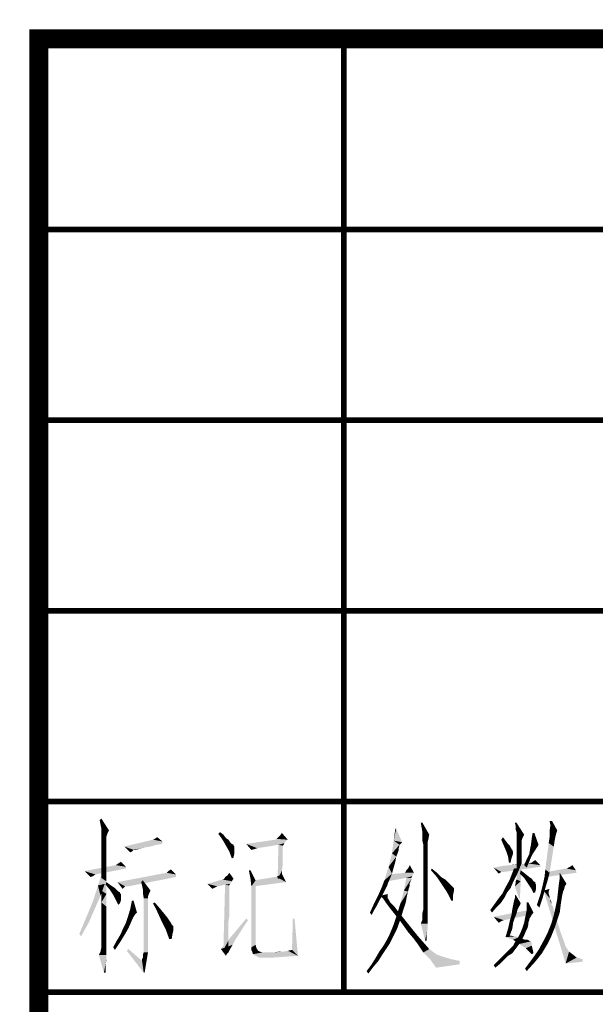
# Model space of a CAD drawing. Header units: millimetres. Extents: x 0 to 840, y 0 to 594.
# Tile 13 of 30: x 469 to 499, y 49 to 101. Entities that reach past the tile are written whole.
import ezdxf

# ---------------------------------------------------------------- set-up
doc = ezdxf.new("R2010")
doc.units = ezdxf.units.MM
doc.header["$LTSCALE"] = 46.2
doc.layers.get('0').update_dxf_attribs({"linetype": 'CONTINUOUS'})
doc.layers.add('GDU1040-22_DXF_FORMAT', color=7, linetype='CONTINUOUS')

msp = doc.modelspace()

# ---------------------------------------------------------------- linework, layer by layer
at = {"color": 1, "linetype": 'CONTINUOUS'}
for points in [[(473.241, 58.8), (473.196, 59.022), (473.285, 59.111)], [(473.285, 58.578), (473.241, 58.8), (473.285, 59.111)], [(473.285, 58.578), (473.285, 59.111), (473.685, 58.489)], [(490.129, 58.889), (490.085, 58.622), (490.041, 58.889)], [(490.129, 58.4), (490.085, 58.622), (490.129, 58.889)], [(490.129, 58.4), (490.129, 58.889), (490.485, 58.267)], [(495.063, 58.889), (495.018, 58.711), (494.974, 58.889)], [(495.018, 58.533), (495.018, 58.711), (495.063, 58.889)], [(495.063, 58.4), (495.018, 58.533), (495.063, 58.889)], [(495.063, 58.4), (495.063, 58.889), (495.463, 58.267)], [(496.929, 58.978), (496.841, 58.756), (496.796, 58.978)], [(496.841, 58.756), (496.929, 58.978), (497.196, 58.489)], [(473.685, 58.489), (473.285, 58.4), (473.285, 58.578)], [(473.285, 58.311), (473.285, 58.4), (473.685, 58.489)], [(473.285, 58.311), (473.685, 58.489), (473.596, 58.311)], [(479.419, 58.311), (479.507, 58.4), (479.685, 58.267)], [(482.663, 58.222), (482.752, 58.356), (483.063, 58)], [(488.752, 58.578), (488.618, 57.956), (488.707, 58.578)], [(488.618, 57.956), (488.752, 58.578), (489.063, 57.867)], [(490.485, 58.267), (490.129, 58.222), (490.129, 58.4)], [(495.463, 58.267), (495.063, 58.267), (495.063, 58.4)], [(495.818, 57.733), (495.863, 58.089), (495.996, 58.356)], [(495.818, 57.733), (495.996, 58.356), (496.218, 57.733)], [(495.996, 58.356), (495.863, 58.089), (495.907, 58.356)], [(497.196, 58.489), (496.796, 58.444), (496.841, 58.756)], [(496.796, 58.444), (497.196, 58.489), (497.152, 58.356)], [(497.152, 58.356), (496.796, 58.133), (496.796, 58.444)], [(497.152, 58.356), (497.107, 58.178), (496.796, 58.133)], [(473.596, 58.311), (473.285, 58.222), (473.285, 58.311)], [(473.285, 58.222), (473.596, 58.311), (473.552, 58.178)], [(473.552, 58.178), (473.285, 58.044), (473.285, 58.222)], [(473.552, 58.178), (473.552, 58.089), (473.285, 58.044)], [(473.285, 58.044), (473.552, 58.089), (473.552, 57.911)], [(473.552, 57.911), (473.285, 57.778), (473.285, 58.044)], [(473.285, 57.778), (473.552, 57.911), (473.552, 57.689)], [(476.485, 57.911), (474.485, 57.644), (475.996, 58)], [(476.485, 57.911), (476.485, 57.778), (474.485, 57.644)], [(476.485, 57.911), (475.996, 58), (476.085, 58.044)], [(476.085, 58.044), (476.219, 58.133), (476.485, 57.911)], [(479.685, 58.267), (479.641, 58), (479.419, 58.311)], [(479.685, 58.267), (479.819, 58.089), (479.641, 58)], [(479.641, 58), (479.819, 58.089), (479.952, 58)], [(479.952, 58), (479.819, 57.689), (479.641, 58)], [(479.952, 58), (480.041, 57.867), (479.819, 57.689)], [(480.041, 57.867), (480.13, 57.778), (479.819, 57.689)], [(483.063, 58), (482.93, 57.911), (480.885, 57.778)], [(483.063, 58), (480.885, 57.778), (482.396, 58)], [(482.93, 57.911), (482.885, 57.822), (480.885, 57.778)], [(483.063, 58), (482.396, 58), (482.485, 58.044)], [(483.063, 58), (482.485, 58.044), (482.574, 58.133)], [(483.063, 58), (482.574, 58.133), (482.663, 58.222)], [(488.929, 57.733), (488.529, 57.289), (488.618, 57.956)], [(488.618, 57.956), (489.063, 57.867), (488.929, 57.733)], [(490.129, 58.133), (490.129, 58.222), (490.485, 58.267)], [(490.129, 58.044), (490.129, 58.133), (490.485, 58.267)], [(490.129, 58.044), (490.485, 58.267), (490.441, 58.044)], [(490.441, 58.044), (490.129, 57.911), (490.129, 58.044)], [(490.129, 57.911), (490.441, 58.044), (490.396, 57.867)], [(490.396, 57.867), (490.174, 57.733), (490.129, 57.911)], [(490.396, 57.867), (490.396, 57.822), (490.174, 57.733)], [(494.263, 58), (494.352, 58.133), (494.485, 57.956)], [(494.485, 57.956), (494.396, 57.689), (494.263, 58)], [(494.485, 57.956), (494.618, 57.778), (494.396, 57.689)], [(495.463, 58.267), (495.063, 58.222), (495.063, 58.267)], [(495.063, 58.133), (495.063, 58.222), (495.463, 58.267)], [(495.063, 58.133), (495.463, 58.267), (495.374, 58.089)], [(495.374, 58.089), (495.063, 58), (495.063, 58.133)], [(495.063, 58), (495.374, 58.089), (495.329, 57.956)], [(495.329, 57.956), (495.063, 57.867), (495.063, 58)], [(495.063, 57.867), (495.329, 57.956), (495.329, 57.867)], [(495.329, 57.867), (495.329, 57.778), (495.063, 57.689)], [(495.329, 57.867), (495.063, 57.689), (495.063, 57.867)], [(497.063, 57.956), (496.752, 57.822), (496.796, 58.133)], [(496.752, 57.822), (497.063, 57.956), (497.018, 57.644)], [(496.796, 58.133), (497.107, 58.178), (497.063, 57.956)], [(473.552, 57.689), (473.285, 57.467), (473.285, 57.778)], [(473.285, 57.467), (473.552, 57.689), (473.552, 57.333)], [(473.552, 57.333), (473.285, 57.022), (473.285, 57.467)], [(473.285, 57.022), (473.552, 57.333), (473.552, 56.933)], [(476.485, 57.778), (476.174, 57.733), (474.485, 57.644)], [(474.485, 57.644), (476.174, 57.733), (475.863, 57.644)], [(474.485, 57.644), (475.863, 57.644), (475.596, 57.6)], [(474.485, 57.644), (475.596, 57.6), (474.974, 57.467)], [(474.974, 57.467), (474.796, 57.333), (474.485, 57.644)], [(474.974, 57.467), (474.93, 57.422), (474.796, 57.333)], [(474.93, 57.422), (474.885, 57.378), (474.796, 57.333)], [(475.596, 57.6), (475.419, 57.556), (474.974, 57.467)], [(475.419, 57.556), (475.241, 57.511), (474.974, 57.467)], [(475.019, 57.467), (474.974, 57.467), (475.241, 57.511)], [(475.063, 57.467), (475.019, 57.467), (475.241, 57.511)], [(475.063, 57.467), (475.241, 57.511), (475.107, 57.467)], [(480.13, 57.778), (480.219, 57.733), (479.819, 57.689)], [(479.819, 57.689), (480.219, 57.733), (480.219, 57.689)], [(480.219, 57.689), (479.996, 57.378), (479.819, 57.689)], [(480.219, 57.689), (480.263, 57.644), (479.996, 57.378)], [(480.263, 57.644), (480.263, 57.556), (479.996, 57.378)], [(480.263, 57.556), (480.263, 57.467), (479.996, 57.378)], [(479.996, 57.378), (480.263, 57.467), (480.263, 57.289)], [(480.263, 57.289), (480.13, 57.022), (479.996, 57.378)], [(482.574, 57.733), (480.885, 57.778), (482.885, 57.822)], [(480.885, 57.778), (482.574, 57.733), (481.463, 57.556)], [(481.463, 57.556), (481.152, 57.467), (480.885, 57.778)], [(481.463, 57.556), (481.33, 57.511), (481.152, 57.467)], [(482.796, 57.689), (482.53, 55.956), (482.574, 57.733)], [(482.796, 57.689), (482.796, 57.644), (482.53, 55.956)], [(482.796, 57.644), (482.796, 57.556), (482.53, 55.956)], [(482.796, 57.556), (482.796, 57.422), (482.53, 55.956)], [(482.796, 57.422), (482.796, 57.2), (482.53, 55.956)], [(482.574, 57.733), (482.885, 57.822), (482.841, 57.733)], [(482.574, 57.733), (482.841, 57.733), (482.796, 57.689)], [(488.929, 57.733), (488.885, 57.556), (488.529, 57.289)], [(488.885, 57.556), (488.885, 57.467), (488.529, 57.289)], [(488.885, 57.467), (488.841, 57.333), (488.529, 57.289)], [(488.529, 57.289), (488.841, 57.333), (488.752, 57.111)], [(490.174, 57.733), (490.396, 57.822), (490.396, 57.689)], [(490.396, 57.689), (490.174, 57.511), (490.174, 57.733)], [(490.174, 57.511), (490.396, 57.689), (490.396, 57.511)], [(490.396, 57.511), (490.396, 57.244), (490.174, 57.2)], [(490.396, 57.511), (490.174, 57.2), (490.174, 57.511)], [(494.396, 57.689), (494.618, 57.778), (494.707, 57.689)], [(494.707, 57.689), (494.529, 57.378), (494.396, 57.689)], [(494.707, 57.689), (494.752, 57.6), (494.529, 57.378)], [(494.752, 57.6), (494.841, 57.467), (494.529, 57.378)], [(494.529, 57.378), (494.841, 57.467), (494.885, 57.333)], [(494.885, 57.333), (494.618, 57.111), (494.529, 57.378)], [(494.885, 57.333), (494.885, 57.289), (494.618, 57.111)], [(495.329, 57.778), (495.329, 57.733), (495.063, 57.689)], [(495.063, 57.689), (495.329, 57.733), (495.329, 57.689)], [(495.329, 57.689), (495.329, 57.6), (495.063, 57.511)], [(495.329, 57.689), (495.063, 57.511), (495.063, 57.689)], [(495.063, 57.511), (495.329, 57.6), (495.329, 57.467)], [(495.329, 57.467), (495.063, 57.289), (495.063, 57.511)], [(495.329, 57.467), (495.329, 57.333), (495.063, 57.289)], [(495.063, 57.289), (495.329, 57.333), (495.329, 57.156)], [(495.996, 57.378), (495.729, 57.244), (495.774, 57.511)], [(495.729, 57.244), (495.996, 57.378), (495.907, 57.244)], [(496.218, 57.733), (495.774, 57.511), (495.818, 57.733)], [(495.774, 57.511), (496.218, 57.733), (495.996, 57.378)], [(497.018, 57.644), (496.574, 56.444), (496.752, 57.822)], [(496.574, 56.444), (497.018, 57.644), (496.796, 56.267)], [(473.552, 56.933), (473.285, 56.533), (473.285, 57.022)], [(473.285, 56.533), (473.552, 56.933), (473.552, 56.4)], [(474.174, 56.756), (474.307, 56.844), (474.574, 56.578)], [(480.263, 57.289), (480.219, 57.067), (480.13, 57.022)], [(482.796, 57.2), (482.796, 56.978), (482.53, 55.956)], [(482.796, 56.978), (482.796, 56.667), (482.53, 55.956)], [(488.752, 57.111), (488.352, 56.578), (488.529, 57.289)], [(488.752, 57.111), (488.707, 56.844), (488.352, 56.578)], [(488.352, 56.578), (488.707, 56.844), (488.529, 56.222)], [(490.174, 57.2), (490.396, 57.244), (490.396, 56.978)], [(490.396, 56.978), (490.174, 56.889), (490.174, 57.2)], [(490.174, 56.889), (490.396, 56.978), (490.396, 56.622)], [(490.396, 56.622), (490.174, 56.489), (490.174, 56.889)], [(494.885, 57.289), (494.841, 57.156), (494.618, 57.111)], [(494.618, 57.111), (494.841, 57.156), (494.796, 57.022)], [(494.796, 57.022), (494.663, 56.8), (494.618, 57.111)], [(494.663, 56.8), (494.796, 57.022), (494.752, 56.8)], [(495.329, 57.156), (495.063, 57.067), (495.063, 57.289)], [(495.063, 57.067), (495.329, 57.156), (495.329, 56.978)], [(495.329, 56.978), (495.063, 56.8), (495.063, 57.067)], [(495.063, 56.8), (495.329, 56.978), (495.329, 56.756)], [(495.329, 56.756), (495.063, 56.578), (495.063, 56.8)], [(495.729, 56.844), (495.463, 56.667), (495.596, 56.978)], [(495.463, 56.667), (495.729, 56.844), (495.596, 56.533)], [(495.907, 57.244), (495.818, 57.067), (495.596, 56.978)], [(495.907, 57.244), (495.596, 56.978), (495.729, 57.244)], [(495.596, 56.978), (495.818, 57.067), (495.729, 56.844)], [(495.863, 56.8), (495.685, 56.756), (495.818, 56.8)], [(496.307, 56.667), (495.685, 56.756), (495.863, 56.8)], [(495.863, 56.8), (495.907, 56.844), (496.041, 56.933)], [(495.863, 56.8), (496.041, 56.933), (496.307, 56.667)], [(474.574, 56.578), (472.396, 56.356), (474.041, 56.667)], [(474.574, 56.578), (474.574, 56.489), (472.396, 56.356)], [(472.396, 56.356), (474.574, 56.489), (472.974, 56.178)], [(472.974, 56.178), (472.707, 56.044), (472.396, 56.356)], [(473.463, 55.689), (473.107, 55.6), (473.374, 56.4)], [(473.552, 56.4), (473.285, 56), (473.285, 56.533)], [(473.285, 56), (473.552, 56.4), (473.552, 55.822)], [(474.574, 56.578), (474.041, 56.667), (474.174, 56.756)], [(476.707, 56.267), (476.796, 56.356), (476.93, 56.444)], [(476.707, 56.267), (476.93, 56.444), (477.196, 56.178)], [(481.107, 56.4), (481.107, 55.956), (481.019, 56.4)], [(481.107, 55.956), (481.107, 56.4), (481.374, 55.867)], [(482.796, 56.667), (482.752, 56.356), (482.53, 55.956)], [(482.53, 55.956), (482.752, 56.356), (482.752, 55.956)], [(488.529, 56.222), (488.129, 55.867), (488.352, 56.578)], [(489.685, 56.267), (489.196, 56.267), (489.241, 56.311)], [(489.241, 56.311), (489.285, 56.4), (489.374, 56.489)], [(489.685, 56.267), (489.241, 56.311), (489.374, 56.489)], [(489.374, 56.489), (489.463, 56.667), (489.685, 56.267)], [(490.174, 56.489), (490.396, 56.622), (490.396, 56.178)], [(490.396, 56.178), (490.174, 56.044), (490.174, 56.489)], [(490.574, 56.4), (490.618, 56.489), (490.885, 56.267)], [(490.885, 56.267), (490.885, 56.044), (490.574, 56.4)], [(496.307, 56.578), (493.863, 56.533), (494.307, 56.622)], [(494.263, 56.311), (493.863, 56.533), (496.307, 56.578)], [(494.263, 56.311), (494.129, 56.222), (493.863, 56.533)], [(494.263, 56.311), (496.307, 56.578), (494.396, 56.311)], [(496.307, 56.667), (494.307, 56.622), (494.707, 56.667)], [(494.307, 56.622), (496.307, 56.667), (496.307, 56.578)], [(495.329, 56.711), (494.707, 56.667), (495.063, 56.711)], [(496.307, 56.667), (494.707, 56.667), (495.329, 56.711)], [(495.063, 56.133), (494.707, 55.911), (494.929, 56.489)], [(494.929, 56.489), (495.241, 56.533), (495.063, 56.133)], [(495.063, 56.4), (495.063, 56.578), (495.329, 56.756)], [(495.063, 56.267), (495.063, 56.4), (495.329, 56.756)], [(495.063, 56.133), (495.063, 56.267), (495.329, 56.756)], [(495.063, 56.044), (495.063, 56.133), (495.329, 56.756)], [(495.063, 56), (495.063, 56.044), (495.329, 56.756)], [(495.063, 55.956), (495.063, 56), (495.329, 56.756)], [(495.063, 55.911), (495.063, 55.956), (495.329, 56.756)], [(495.063, 55.911), (495.329, 56.756), (495.285, 55.822)], [(495.241, 56.222), (495.285, 56.4), (495.729, 56.044)], [(495.685, 56.756), (495.329, 56.711), (495.552, 56.756)], [(496.307, 56.667), (495.329, 56.711), (495.685, 56.756)], [(496.796, 56.267), (496.529, 56.044), (496.574, 56.444)], [(498.218, 56.267), (496.574, 56.044), (496.663, 56.311)], [(497.685, 56.489), (498.174, 56.4), (496.663, 56.311)], [(497.685, 56.489), (496.663, 56.311), (497.641, 56.489)], [(496.663, 56.311), (498.174, 56.4), (498.218, 56.267)], [(498.174, 56.4), (497.685, 56.489), (497.774, 56.533)], [(498.174, 56.4), (497.774, 56.533), (497.863, 56.578)], [(497.863, 56.578), (497.996, 56.667), (498.174, 56.4)], [(472.974, 56.178), (472.841, 56.089), (472.707, 56.044)], [(473.552, 55.822), (473.285, 55.333), (473.285, 56)], [(473.285, 55.333), (473.552, 55.822), (473.552, 55.156)], [(473.507, 55.644), (473.552, 55.778), (473.73, 55.644)], [(477.196, 56.178), (474.13, 55.778), (476.707, 56.267)], [(477.196, 56.178), (477.196, 56.044), (474.13, 55.778)], [(474.53, 55.556), (474.13, 55.778), (477.196, 56.044)], [(474.13, 55.778), (474.53, 55.556), (474.485, 55.511)], [(474.485, 55.511), (474.396, 55.422), (474.13, 55.778)], [(474.619, 55.556), (474.53, 55.556), (477.196, 56.044)], [(474.619, 55.556), (477.196, 56.044), (474.707, 55.556)], [(475.419, 55.6), (475.374, 55.778), (475.463, 55.867)], [(475.463, 55.378), (475.419, 55.6), (475.463, 55.867)], [(475.463, 55.378), (475.463, 55.867), (475.863, 55.333)], [(480.13, 55.822), (478.841, 55.689), (479.641, 55.911)], [(480.13, 55.822), (480.085, 55.733), (478.841, 55.689)], [(480.219, 55.956), (479.641, 55.911), (479.73, 55.956)], [(479.641, 55.911), (480.219, 55.956), (480.13, 55.822)], [(479.73, 55.956), (479.774, 56.044), (479.907, 56.133)], [(480.219, 55.956), (479.73, 55.956), (479.907, 56.133)], [(479.907, 56.133), (479.996, 56.267), (480.219, 55.956)], [(481.374, 55.867), (481.152, 55.556), (481.107, 55.956)], [(481.152, 55.556), (481.374, 55.867), (481.374, 52.489)], [(482.485, 56.044), (481.285, 55.867), (482.396, 56.044)], [(482.974, 55.778), (481.285, 55.867), (482.485, 56.044)], [(482.974, 55.778), (481.285, 55.556), (481.285, 55.867)], [(482.485, 56.044), (482.53, 56.089), (482.663, 56.133)], [(482.974, 55.778), (482.485, 56.044), (482.663, 56.133)], [(482.663, 56.133), (482.752, 56.222), (482.974, 55.778)], [(488.307, 55.689), (487.996, 55.511), (488.129, 55.867)], [(488.129, 55.867), (488.529, 56.222), (488.307, 55.689)], [(489.641, 56.178), (489.596, 56.089), (488.307, 55.822)], [(489.641, 56.178), (488.307, 55.822), (488.352, 56.178)], [(489.596, 56.089), (489.285, 56), (488.307, 55.822)], [(489.685, 56.267), (488.352, 56.178), (489.196, 56.267)], [(488.352, 56.178), (489.685, 56.267), (489.641, 56.178)], [(489.552, 56), (489.552, 55.956), (489.152, 55.333)], [(489.552, 56), (489.152, 55.333), (489.285, 56)], [(489.552, 55.956), (489.507, 55.867), (489.152, 55.333)], [(489.507, 55.867), (489.507, 55.822), (489.152, 55.333)], [(489.507, 55.822), (489.463, 55.733), (489.152, 55.333)], [(489.285, 56), (489.596, 56.089), (489.552, 56)], [(489.552, 55.956), (489.552, 55.911), (489.507, 55.867)], [(490.174, 56.044), (490.396, 56.178), (490.396, 55.733)], [(490.396, 55.733), (490.174, 55.6), (490.174, 56.044)], [(490.885, 56.044), (490.885, 56.267), (491.107, 56.044)], [(491.107, 56.044), (491.152, 55.644), (490.885, 56.044)], [(491.107, 56.044), (491.329, 55.911), (491.152, 55.644)], [(491.329, 55.911), (491.463, 55.778), (491.152, 55.644)], [(491.152, 55.644), (491.463, 55.778), (491.596, 55.644)], [(494.885, 55.778), (494.441, 55.422), (494.707, 55.911)], [(494.885, 55.778), (494.752, 55.467), (494.441, 55.422)], [(494.707, 55.911), (495.063, 56.133), (494.885, 55.778)], [(494.974, 55.556), (495.018, 55.733), (495.285, 55.822)], [(495.196, 54.933), (494.974, 55.556), (495.285, 55.822)], [(495.285, 55.822), (495.018, 55.822), (495.063, 55.911)], [(495.285, 55.822), (495.018, 55.733), (495.018, 55.822)], [(495.196, 54.933), (495.285, 55.822), (495.241, 54.933)], [(495.729, 56.044), (495.463, 56), (495.241, 56.222)], [(495.463, 56), (495.729, 56.044), (495.863, 55.956)], [(495.863, 55.956), (495.641, 55.733), (495.463, 56)], [(495.863, 55.956), (495.952, 55.822), (495.641, 55.733)], [(495.952, 55.822), (496.041, 55.778), (495.641, 55.733)], [(495.641, 55.733), (496.041, 55.778), (496.041, 55.733)], [(496.707, 55.911), (496.441, 55.644), (496.529, 56.044)], [(496.441, 55.644), (496.707, 55.911), (496.574, 55.467)], [(496.529, 56.044), (496.796, 56.267), (496.707, 55.911)], [(497.685, 55.689), (497.285, 55.689), (497.329, 56)], [(497.329, 56), (497.329, 56.267), (497.685, 55.689)], [(473.241, 55.067), (472.841, 54.756), (473.107, 55.6)], [(473.107, 55.6), (473.463, 55.689), (473.241, 55.067)], [(473.552, 55.156), (473.285, 54.711), (473.285, 55.333)], [(473.73, 55.644), (473.73, 55.378), (473.507, 55.644)], [(473.73, 55.644), (473.863, 55.556), (473.73, 55.378)], [(473.863, 55.556), (473.996, 55.467), (473.73, 55.378)], [(473.73, 55.378), (473.996, 55.467), (474.085, 55.378)], [(474.085, 55.378), (473.907, 55.111), (473.73, 55.378)], [(474.085, 55.378), (474.174, 55.289), (473.907, 55.111)], [(474.174, 55.289), (474.263, 55.244), (473.907, 55.111)], [(475.863, 55.333), (475.463, 55.2), (475.463, 55.378)], [(475.463, 55.2), (475.863, 55.333), (475.774, 55.156)], [(478.841, 55.689), (480.085, 55.733), (480.041, 55.689)], [(478.841, 55.689), (480.041, 55.689), (479.774, 55.644)], [(478.841, 55.689), (479.774, 55.644), (479.374, 55.556)], [(479.374, 55.556), (479.107, 55.422), (478.841, 55.689)], [(479.374, 55.556), (479.285, 55.511), (479.107, 55.422)], [(479.996, 55.6), (479.685, 52.222), (479.774, 55.644)], [(479.996, 55.6), (479.996, 55.556), (479.685, 52.222)], [(479.996, 55.556), (479.996, 55.467), (479.685, 52.222)], [(479.996, 55.467), (479.996, 55.378), (479.685, 52.222)], [(479.996, 55.378), (479.996, 55.244), (479.685, 52.222)], [(479.774, 55.644), (480.041, 55.689), (479.996, 55.6)], [(481.374, 52.489), (481.152, 52.356), (481.152, 55.556)], [(488.174, 55.378), (487.818, 55.111), (487.996, 55.511)], [(488.174, 55.378), (488.085, 55.2), (487.818, 55.111)], [(488.307, 55.689), (488.263, 55.556), (487.996, 55.511)], [(487.996, 55.511), (488.263, 55.556), (488.174, 55.378)], [(489.374, 55.289), (488.974, 54.667), (489.152, 55.333)], [(489.374, 55.289), (489.329, 55.111), (488.974, 54.667)], [(489.463, 55.733), (489.463, 55.6), (489.152, 55.333)], [(489.463, 55.6), (489.418, 55.467), (489.152, 55.333)], [(489.152, 55.333), (489.418, 55.467), (489.374, 55.289)], [(490.174, 55.6), (490.396, 55.733), (490.396, 55.244)], [(490.396, 55.244), (490.174, 55.2), (490.174, 55.6)], [(491.596, 55.644), (491.418, 55.244), (491.152, 55.644)], [(491.596, 55.644), (491.685, 55.556), (491.418, 55.244)], [(491.685, 55.556), (491.729, 55.511), (491.418, 55.244)], [(491.729, 55.511), (491.774, 55.467), (491.418, 55.244)], [(491.774, 55.467), (491.774, 55.422), (491.418, 55.244)], [(491.774, 55.422), (491.774, 55.289), (491.418, 55.244)], [(491.418, 55.244), (491.774, 55.289), (491.729, 55.067)], [(494.574, 55.244), (494.307, 55.156), (494.441, 55.422)], [(494.441, 55.422), (494.752, 55.467), (494.574, 55.244)], [(496.041, 55.733), (495.818, 55.467), (495.641, 55.733)], [(496.041, 55.733), (496.085, 55.644), (495.818, 55.467)], [(496.085, 55.644), (496.085, 55.556), (495.818, 55.467)], [(495.818, 55.467), (496.085, 55.556), (496.085, 55.422)], [(496.085, 55.422), (495.952, 55.2), (495.818, 55.467)], [(496.085, 55.422), (496.041, 55.244), (495.952, 55.2)], [(496.574, 55.467), (496.307, 55.111), (496.441, 55.644)], [(496.307, 55.111), (496.574, 55.467), (496.441, 54.978)], [(496.485, 55.333), (496.796, 55.422), (496.752, 55.289)], [(496.485, 55.333), (496.752, 55.289), (496.752, 55.156)], [(496.485, 55.333), (496.752, 55.156), (496.796, 54.933)], [(496.796, 54.933), (497.641, 51.511), (496.485, 55.333)], [(497.507, 55.289), (497.463, 55.111), (497.196, 54.889)], [(497.507, 55.289), (497.196, 54.889), (497.241, 55.289)], [(497.685, 55.689), (497.596, 55.556), (497.241, 55.289)], [(497.685, 55.689), (497.241, 55.289), (497.285, 55.689)], [(497.596, 55.556), (497.552, 55.378), (497.241, 55.289)], [(497.241, 55.289), (497.552, 55.378), (497.507, 55.289)], [(472.93, 54.356), (472.485, 53.911), (472.841, 54.756)], [(472.841, 54.756), (473.241, 55.067), (472.93, 54.356)], [(473.285, 54.711), (473.552, 55.156), (473.552, 54.489)], [(474.263, 55.244), (474.263, 55.2), (473.907, 55.111)], [(474.263, 55.2), (474.307, 55.156), (473.907, 55.111)], [(473.907, 55.111), (474.307, 55.156), (474.307, 55.067)], [(474.307, 55.067), (474.041, 54.844), (473.907, 55.111)], [(474.307, 55.067), (474.307, 54.978), (474.041, 54.844)], [(474.041, 54.844), (474.307, 54.978), (474.307, 54.8)], [(474.307, 54.8), (474.174, 54.578), (474.041, 54.844)], [(474.307, 54.8), (474.263, 54.667), (474.174, 54.578)], [(474.974, 54.8), (474.796, 54.356), (474.885, 54.8)], [(474.796, 54.356), (474.974, 54.8), (475.152, 54.178)], [(475.774, 55.156), (475.507, 54.933), (475.463, 55.2)], [(475.774, 55.156), (475.73, 55.022), (475.507, 54.933)], [(475.507, 54.933), (475.73, 55.022), (475.73, 54.933)], [(475.73, 54.933), (475.73, 54.756), (475.507, 52.089)], [(475.73, 54.933), (475.507, 52.089), (475.507, 54.933)], [(475.73, 54.756), (475.73, 54.533), (475.507, 52.089)], [(479.996, 55.244), (479.996, 55.111), (479.685, 52.222)], [(479.996, 55.111), (479.996, 54.933), (479.685, 52.222)], [(479.996, 54.933), (479.996, 54.756), (479.685, 52.222)], [(479.996, 54.756), (479.996, 54.533), (479.685, 52.222)], [(487.996, 55.022), (487.596, 54.667), (487.818, 55.111)], [(487.996, 55.022), (487.863, 54.8), (487.596, 54.667)], [(487.596, 54.667), (487.863, 54.8), (487.729, 54.533)], [(487.818, 55.111), (488.085, 55.2), (487.996, 55.022)], [(487.952, 55.067), (488.307, 55.156), (488.307, 55.067)], [(488.307, 55.067), (487.952, 55.022), (487.952, 55.067)], [(487.996, 54.978), (487.952, 55.022), (488.307, 55.067)], [(487.996, 54.978), (488.307, 55.067), (488.307, 54.978)], [(488.307, 54.978), (488.085, 54.889), (487.996, 54.978)], [(488.307, 54.978), (488.307, 54.933), (488.085, 54.889)], [(488.085, 54.889), (488.307, 54.933), (488.352, 54.889)], [(488.352, 54.889), (488.174, 54.756), (488.085, 54.889)], [(488.352, 54.889), (488.352, 54.844), (488.174, 54.756)], [(488.352, 54.844), (488.396, 54.8), (488.174, 54.756)], [(488.174, 54.756), (488.396, 54.8), (488.441, 54.711)], [(488.441, 54.711), (488.263, 54.622), (488.174, 54.756)], [(488.974, 54.667), (489.329, 55.111), (489.241, 54.667)], [(490.174, 54.889), (490.174, 55.2), (490.396, 55.244)], [(490.174, 54.889), (490.396, 55.244), (490.396, 54.844)], [(490.396, 54.844), (490.174, 54.578), (490.174, 54.889)], [(490.174, 54.578), (490.396, 54.844), (490.396, 54.489)], [(491.729, 55.067), (491.641, 54.8), (491.418, 55.244)], [(491.641, 54.8), (491.729, 55.067), (491.729, 54.8)], [(494.263, 54.711), (493.907, 54.622), (494.129, 54.933)], [(494.441, 54.978), (494.129, 54.933), (494.307, 55.156)], [(494.129, 54.933), (494.441, 54.978), (494.263, 54.711)], [(494.307, 55.156), (494.574, 55.244), (494.441, 54.978)], [(495.285, 54.667), (494.885, 54.578), (494.929, 54.8)], [(495.285, 54.667), (494.929, 54.8), (494.974, 54.933)], [(494.974, 54.933), (494.974, 55.067), (495.018, 55.111)], [(494.974, 54.933), (495.018, 55.111), (495.285, 54.667)], [(496.441, 54.978), (496.129, 54.578), (496.307, 55.111)], [(496.129, 54.578), (496.441, 54.978), (496.263, 54.444)], [(496.752, 55.156), (496.796, 55.022), (496.796, 54.978)], [(496.752, 55.156), (496.796, 54.978), (496.796, 54.933)], [(496.796, 54.933), (496.841, 54.844), (496.885, 54.622)], [(496.796, 54.933), (496.885, 54.622), (497.641, 51.511)], [(496.841, 54.844), (496.885, 54.756), (496.885, 54.622)], [(497.418, 54.844), (497.107, 54.444), (497.196, 54.889)], [(497.418, 54.844), (497.374, 54.533), (497.107, 54.444)], [(497.196, 54.889), (497.463, 55.111), (497.418, 54.844)], [(472.485, 53.911), (472.93, 54.356), (472.619, 53.644)], [(473.552, 54.489), (473.285, 54.133), (473.285, 54.711)], [(473.285, 54.133), (473.552, 54.489), (473.552, 53.911)], [(475.152, 54.178), (474.663, 53.911), (474.796, 54.356)], [(475.73, 54.533), (475.73, 54.222), (475.507, 52.089)], [(475.73, 54.222), (475.73, 53.822), (475.507, 52.089)], [(475.996, 54.667), (476.085, 54.711), (476.352, 54.4)], [(476.352, 54.4), (476.219, 54.222), (475.996, 54.667)], [(476.219, 54.222), (476.352, 54.4), (476.574, 54.133)], [(476.574, 54.133), (476.441, 53.733), (476.219, 54.222)], [(479.996, 54.533), (479.996, 54.267), (479.685, 52.222)], [(479.996, 54.267), (479.996, 54), (479.685, 52.222)], [(487.729, 54.533), (487.374, 54.178), (487.596, 54.667)], [(487.729, 54.533), (487.596, 54.311), (487.374, 54.178)], [(487.374, 54.178), (487.596, 54.311), (487.463, 54.044)], [(488.263, 54.622), (488.441, 54.711), (488.529, 54.622)], [(488.529, 54.622), (488.396, 54.444), (488.263, 54.622)], [(488.529, 54.622), (488.663, 54.489), (488.396, 54.444)], [(488.396, 54.444), (488.663, 54.489), (488.796, 54.311)], [(488.796, 54.311), (488.574, 54.222), (488.396, 54.444)], [(488.574, 54.222), (488.796, 54.311), (488.974, 54.089)], [(488.974, 54.089), (488.752, 54), (488.574, 54.222)], [(489.241, 54.667), (489.107, 54.267), (488.796, 54.089)], [(489.241, 54.667), (488.796, 54.089), (488.974, 54.667)], [(488.796, 54.089), (489.107, 54.267), (488.974, 53.822)], [(490.129, 54.178), (490.174, 54.356), (490.396, 54.489)], [(490.129, 54.178), (490.396, 54.489), (490.396, 54.178)], [(490.396, 54.489), (490.174, 54.356), (490.174, 54.578)], [(494.041, 54.489), (493.685, 54.311), (493.907, 54.622)], [(493.685, 54.311), (494.041, 54.489), (493.774, 54.178)], [(495.685, 54.044), (493.863, 53.956), (495.685, 54.311)], [(493.907, 54.622), (494.263, 54.711), (494.041, 54.489)], [(495.107, 54.311), (494.796, 54.044), (494.841, 54.356)], [(495.107, 54.311), (495.063, 54.133), (494.796, 54.044)], [(495.241, 54.578), (495.196, 54.489), (494.841, 54.356)], [(495.241, 54.578), (494.841, 54.356), (494.885, 54.578)], [(494.841, 54.356), (495.196, 54.489), (495.107, 54.311)], [(494.885, 54.578), (495.285, 54.667), (495.241, 54.578)], [(495.952, 54.178), (495.507, 53.867), (495.596, 54.311)], [(495.685, 54.711), (495.596, 54.311), (495.596, 54.711)], [(495.596, 54.311), (495.685, 54.711), (495.952, 54.178)], [(496.885, 54.622), (496.974, 54.489), (497.641, 51.511)], [(496.974, 54.489), (497.018, 54.311), (497.641, 51.511)], [(497.329, 54.178), (497.018, 54.044), (497.107, 54.444)], [(497.018, 54.311), (497.063, 54.133), (497.641, 51.511)], [(497.107, 54.444), (497.374, 54.533), (497.329, 54.178)], [(472.619, 53.644), (472.13, 53.067), (472.485, 53.911)], [(473.552, 53.911), (473.285, 53.644), (473.285, 54.133)], [(473.285, 53.644), (473.552, 53.911), (473.552, 53.378)], [(474.885, 53.778), (474.574, 53.644), (474.619, 53.778)], [(474.574, 53.644), (474.885, 53.778), (474.796, 53.556)], [(474.619, 53.778), (474.663, 53.911), (474.974, 53.956)], [(474.619, 53.778), (474.974, 53.956), (474.885, 53.778)], [(475.152, 54.178), (475.063, 54.089), (474.663, 53.911)], [(475.063, 54.089), (474.974, 53.956), (474.663, 53.911)], [(475.73, 53.822), (475.73, 53.333), (475.507, 52.089)], [(476.574, 54.133), (476.752, 53.911), (476.441, 53.733)], [(476.752, 53.911), (476.841, 53.778), (476.441, 53.733)], [(476.441, 53.733), (476.841, 53.778), (476.93, 53.644)], [(476.93, 53.644), (476.663, 53.289), (476.441, 53.733)], [(480.974, 53.778), (479.552, 52.267), (480.885, 53.867)], [(480.974, 53.778), (480.707, 53.378), (479.552, 52.267)], [(479.996, 54), (479.952, 53.733), (479.685, 52.222)], [(479.952, 53.733), (479.952, 53.422), (479.685, 52.222)], [(483.419, 53.867), (483.285, 52.222), (483.33, 53.867)], [(483.285, 52.222), (483.419, 53.867), (483.596, 51.911)], [(488.529, 53.333), (488.618, 53.556), (488.974, 53.822)], [(488.529, 53.333), (488.974, 53.822), (488.796, 53.333)], [(488.974, 53.822), (488.618, 53.556), (488.796, 54.089)], [(488.752, 54), (488.974, 54.089), (489.152, 53.867)], [(489.152, 53.867), (488.929, 53.778), (488.752, 54)], [(489.152, 53.467), (488.929, 53.778), (489.152, 53.867)], [(489.152, 53.467), (489.152, 53.867), (489.507, 53.422)], [(490.396, 53.778), (490.041, 53.6), (490.129, 53.822)], [(490.396, 53.778), (490.396, 53.644), (490.041, 53.6)], [(490.396, 54.178), (490.129, 54.044), (490.129, 54.178)], [(490.129, 54), (490.129, 54.044), (490.396, 54.178)], [(490.129, 54), (490.396, 54.178), (490.396, 53.956)], [(490.396, 53.956), (490.129, 53.822), (490.129, 54)], [(490.129, 53.822), (490.396, 53.956), (490.396, 53.778)], [(493.863, 53.956), (495.685, 54.044), (494.396, 53.778)], [(493.863, 53.956), (494.396, 53.778), (494.263, 53.733)], [(494.263, 53.733), (494.129, 53.644), (493.863, 53.956)], [(494.885, 53.644), (494.618, 53.333), (494.707, 53.733)], [(494.974, 53.911), (494.707, 53.733), (494.796, 54.044)], [(494.707, 53.733), (494.974, 53.911), (494.885, 53.644)], [(494.796, 54.044), (495.063, 54.133), (494.974, 53.911)], [(495.729, 53.867), (495.729, 53.778), (495.463, 53.644)], [(495.729, 53.867), (495.463, 53.644), (495.507, 53.867)], [(495.463, 53.644), (495.729, 53.778), (495.685, 53.644)], [(495.952, 54.178), (495.818, 54), (495.507, 53.867)], [(495.818, 54), (495.774, 53.911), (495.507, 53.867)], [(495.507, 53.867), (495.774, 53.911), (495.729, 53.867)], [(497.196, 53.778), (496.885, 53.6), (497.018, 54.044)], [(496.885, 53.6), (497.196, 53.778), (497.063, 53.378)], [(497.018, 54.044), (497.329, 54.178), (497.196, 53.778)], [(497.063, 54.133), (497.152, 53.867), (497.641, 51.511)], [(497.152, 53.867), (497.285, 53.422), (497.641, 51.511)], [(472.13, 53.067), (472.619, 53.644), (472.219, 52.933)], [(473.552, 53.378), (473.285, 53.244), (473.285, 53.644)], [(473.285, 53.244), (473.552, 53.378), (473.552, 52.978)], [(473.552, 52.978), (473.285, 52.889), (473.285, 53.244)], [(474.663, 53.289), (474.307, 53.067), (474.396, 53.289)], [(474.307, 53.067), (474.663, 53.289), (474.485, 52.978)], [(474.396, 53.289), (474.485, 53.467), (474.796, 53.556)], [(474.396, 53.289), (474.796, 53.556), (474.663, 53.289)], [(474.796, 53.556), (474.485, 53.467), (474.574, 53.644)], [(475.73, 53.333), (475.73, 52.756), (475.507, 52.089)], [(476.93, 53.644), (476.974, 53.556), (476.663, 53.289)], [(476.974, 53.556), (477.019, 53.511), (476.663, 53.289)], [(477.019, 53.511), (477.063, 53.467), (476.663, 53.289)], [(477.063, 53.467), (477.063, 53.378), (476.663, 53.289)], [(476.663, 53.289), (477.063, 53.378), (477.063, 53.244)], [(477.063, 53.244), (476.841, 52.8), (476.663, 53.289)], [(477.063, 53.244), (477.019, 53.067), (476.841, 52.8)], [(480.707, 53.378), (480.485, 53.022), (479.552, 52.267)], [(479.952, 53.422), (479.952, 53.067), (479.685, 52.222)], [(488.796, 53.333), (488.663, 53.067), (488.396, 53.022)], [(488.796, 53.333), (488.396, 53.022), (488.529, 53.333)], [(489.507, 53.422), (489.374, 53.156), (489.152, 53.467)], [(489.374, 53.156), (489.507, 53.422), (489.863, 52.978)], [(490.041, 53.6), (490.396, 53.644), (490.396, 53.6)], [(490.396, 53.6), (490.263, 52.711), (490.041, 53.6)], [(490.396, 53.6), (490.396, 53.511), (490.263, 52.711)], [(490.396, 53.511), (490.396, 53.333), (490.263, 52.711)], [(490.396, 53.333), (490.352, 53.067), (490.263, 52.711)], [(494.841, 53.333), (494.707, 52.978), (494.485, 52.889)], [(494.841, 53.333), (494.485, 52.889), (494.618, 53.333)], [(494.618, 53.333), (494.885, 53.644), (494.841, 53.333)], [(495.641, 53.378), (495.552, 53.2), (495.285, 53.156)], [(495.641, 53.378), (495.285, 53.156), (495.374, 53.378)], [(495.285, 53.156), (495.552, 53.2), (495.463, 52.978)], [(495.685, 53.644), (495.685, 53.556), (495.374, 53.378)], [(495.685, 53.644), (495.374, 53.378), (495.463, 53.644)], [(495.374, 53.378), (495.685, 53.556), (495.641, 53.378)], [(497.063, 53.378), (496.707, 53.156), (496.885, 53.6)], [(496.707, 53.156), (497.063, 53.378), (496.885, 52.933)], [(497.285, 53.422), (497.418, 53.022), (497.641, 51.511)], [(473.285, 52.889), (473.552, 52.978), (473.552, 52.667)], [(473.552, 52.667), (473.285, 52.622), (473.285, 52.889)], [(473.285, 52.489), (473.285, 52.622), (473.552, 52.667)], [(473.285, 52.489), (473.552, 52.667), (473.552, 52.4)], [(474.041, 52.622), (474.174, 52.844), (474.485, 52.978)], [(474.041, 52.622), (474.485, 52.978), (474.263, 52.622)], [(474.485, 52.978), (474.174, 52.844), (474.307, 53.067)], [(475.507, 52.089), (475.73, 52.756), (475.73, 52.089)], [(476.841, 52.8), (477.019, 53.067), (476.974, 52.8)], [(480.485, 53.022), (480.307, 52.756), (479.552, 52.267)], [(480.307, 52.756), (480.174, 52.489), (479.552, 52.267)], [(479.952, 53.067), (479.952, 52.711), (479.685, 52.222)], [(479.952, 52.711), (479.952, 52.311), (479.685, 52.222)], [(488.396, 52.533), (488.085, 52.444), (488.263, 52.756)], [(488.529, 52.8), (488.263, 52.756), (488.396, 53.022)], [(488.263, 52.756), (488.529, 52.8), (488.396, 52.533)], [(488.396, 53.022), (488.663, 53.067), (488.529, 52.8)], [(489.863, 52.978), (489.641, 52.844), (489.374, 53.156)], [(489.641, 52.844), (489.863, 52.978), (490.174, 52.622)], [(490.174, 52.622), (489.907, 52.489), (489.641, 52.844)], [(490.263, 52.711), (490.352, 53.067), (490.352, 52.711)], [(494.707, 52.978), (494.974, 52.933), (494.485, 52.889)], [(494.485, 52.889), (494.974, 52.933), (495.196, 52.889)], [(495.196, 52.889), (494.885, 52.756), (494.485, 52.889)], [(495.196, 52.889), (495.374, 52.8), (494.885, 52.756)], [(494.885, 52.756), (495.374, 52.8), (495.507, 52.756)], [(495.507, 52.756), (495.196, 52.533), (494.885, 52.756)], [(495.329, 52.711), (494.974, 52.622), (495.107, 52.756)], [(494.974, 52.622), (495.329, 52.711), (495.241, 52.578)], [(495.107, 52.756), (495.152, 52.889), (495.463, 52.978)], [(495.107, 52.756), (495.463, 52.978), (495.329, 52.711)], [(495.463, 52.978), (495.152, 52.889), (495.285, 53.156)], [(495.641, 52.756), (495.729, 52.711), (495.196, 52.533)], [(495.507, 52.756), (495.641, 52.756), (495.196, 52.533)], [(495.729, 52.711), (495.774, 52.667), (495.196, 52.533)], [(495.818, 52.667), (495.863, 52.578), (495.196, 52.533)], [(495.774, 52.667), (495.818, 52.667), (495.196, 52.533)], [(496.663, 52.489), (496.218, 52.222), (496.485, 52.711)], [(496.885, 52.933), (496.485, 52.711), (496.707, 53.156)], [(496.485, 52.711), (496.885, 52.933), (496.663, 52.489)], [(497.418, 53.022), (497.552, 52.667), (497.641, 51.511)], [(497.552, 52.667), (497.641, 52.4), (497.641, 51.511)], [(473.552, 52.222), (473.241, 52.133), (473.285, 52.356)], [(473.552, 52.222), (473.552, 52.178), (473.241, 52.133)], [(473.241, 52.133), (473.552, 52.178), (473.552, 52.089)], [(473.552, 52.4), (473.285, 52.356), (473.285, 52.489)], [(473.285, 52.356), (473.552, 52.4), (473.552, 52.222)], [(474.263, 52.622), (473.907, 52.356), (474.041, 52.622)], [(473.907, 52.356), (474.263, 52.622), (473.996, 52.222)], [(474.619, 52.178), (474.707, 52.267), (475.419, 51.644)], [(475.419, 51.644), (475.507, 51.022), (474.619, 52.178)], [(479.552, 52.267), (480.174, 52.489), (480.041, 52.267)], [(479.552, 52.267), (480.041, 52.267), (479.863, 52)], [(479.863, 52), (479.819, 51.911), (479.552, 52.267)], [(480.041, 52.267), (479.952, 52.089), (479.863, 52)], [(481.152, 52.356), (481.374, 52.489), (481.419, 52.311)], [(481.419, 52.311), (481.152, 52.222), (481.152, 52.356)], [(481.152, 52.222), (481.419, 52.311), (481.507, 52.178)], [(481.507, 52.178), (481.196, 52.133), (481.152, 52.222)], [(481.196, 52.133), (481.507, 52.178), (481.596, 52.133)], [(483.596, 51.911), (482.841, 52.133), (483.063, 52.178)], [(483.596, 51.911), (483.063, 52.178), (483.285, 52.222)], [(488.218, 52.267), (487.863, 52.133), (488.085, 52.444)], [(487.863, 52.133), (488.218, 52.267), (488.041, 52)], [(488.085, 52.444), (488.396, 52.533), (488.218, 52.267)], [(489.907, 52.489), (490.174, 52.622), (490.485, 52.267)], [(490.485, 52.267), (490.174, 52.089), (489.907, 52.489)], [(490.174, 52.089), (490.485, 52.267), (490.841, 52)], [(494.974, 52.222), (494.529, 52.089), (494.707, 52.267)], [(494.529, 52.089), (494.974, 52.222), (494.841, 52.044)], [(495.107, 52.4), (494.707, 52.267), (494.885, 52.444)], [(494.707, 52.267), (495.107, 52.4), (494.974, 52.222)], [(495.241, 52.578), (494.885, 52.444), (494.974, 52.622)], [(494.885, 52.444), (495.241, 52.578), (495.107, 52.4)], [(495.196, 52.533), (495.863, 52.578), (495.863, 52.444)], [(495.863, 52.444), (495.552, 52.311), (495.196, 52.533)], [(495.552, 52.311), (495.863, 52.444), (495.907, 52.267)], [(495.907, 52.267), (495.863, 52), (495.552, 52.311)], [(495.907, 52.267), (495.952, 52.044), (495.863, 52)], [(496.396, 52.044), (495.907, 51.778), (496.218, 52.222)], [(496.218, 52.222), (496.663, 52.489), (496.396, 52.044)], [(497.641, 52.4), (497.818, 52.133), (497.641, 51.511)], [(473.552, 52.089), (473.152, 51.956), (473.241, 52.133)], [(473.552, 52.089), (473.552, 52.044), (473.152, 51.956)], [(473.152, 51.956), (473.552, 52.044), (473.552, 51.956)], [(473.552, 51.956), (473.419, 51.022), (473.152, 51.956)], [(473.552, 51.956), (473.552, 51.822), (473.419, 51.022)], [(473.552, 51.822), (473.507, 51.511), (473.419, 51.022)], [(473.552, 51.822), (473.552, 51.689), (473.507, 51.511)], [(475.685, 51.822), (475.419, 51.733), (475.463, 51.822)], [(475.419, 51.644), (475.419, 51.733), (475.685, 51.822)], [(475.419, 51.644), (475.685, 51.822), (475.641, 51.556)], [(475.419, 51.644), (475.641, 51.556), (475.507, 51.022)], [(475.73, 52.089), (475.463, 51.956), (475.507, 52.089)], [(475.463, 51.822), (475.463, 51.956), (475.73, 52.089)], [(475.463, 51.822), (475.73, 52.089), (475.685, 51.822)], [(481.596, 52.133), (481.241, 52), (481.196, 52.133)], [(481.596, 52.133), (481.73, 52.089), (481.241, 52)], [(481.241, 52), (482.307, 52.089), (482.841, 52.133)], [(481.285, 51.956), (481.241, 52), (482.841, 52.133)], [(481.73, 52.089), (482.307, 52.089), (481.241, 52)], [(481.374, 51.911), (481.285, 51.956), (482.841, 52.133)], [(483.596, 51.911), (481.374, 51.911), (482.841, 52.133)], [(483.596, 51.911), (481.463, 51.867), (481.374, 51.911)], [(481.463, 51.867), (483.596, 51.911), (482.974, 51.867)], [(482.974, 51.867), (481.552, 51.822), (481.463, 51.867)], [(481.685, 51.822), (481.552, 51.822), (482.974, 51.867)], [(481.685, 51.822), (482.974, 51.867), (482.307, 51.822)], [(482.841, 52.133), (482.307, 52.089), (482.619, 52.133)], [(487.818, 51.644), (487.463, 51.467), (487.685, 51.822)], [(487.463, 51.467), (487.818, 51.644), (487.552, 51.333)], [(488.041, 52), (487.685, 51.822), (487.863, 52.133)], [(487.685, 51.822), (488.041, 52), (487.818, 51.644)], [(490.841, 52), (490.529, 51.733), (490.174, 52.089)], [(490.841, 52), (491.196, 51.867), (490.529, 51.733)], [(490.529, 51.733), (491.196, 51.867), (491.641, 51.733)], [(491.641, 51.733), (490.841, 51.289), (490.529, 51.733)], [(491.641, 51.733), (492.085, 51.644), (490.841, 51.289)], [(492.085, 51.644), (492.085, 51.467), (490.841, 51.289)], [(494.218, 51.511), (493.863, 51.422), (494.129, 51.689)], [(494.618, 51.911), (494.441, 51.733), (494.129, 51.689)], [(494.618, 51.911), (494.129, 51.689), (494.352, 51.911)], [(494.129, 51.689), (494.441, 51.733), (494.218, 51.511)], [(494.841, 52.044), (494.352, 51.911), (494.529, 52.089)], [(494.352, 51.911), (494.841, 52.044), (494.618, 51.911)], [(496.041, 51.6), (495.507, 51.244), (495.907, 51.778)], [(495.907, 51.778), (496.396, 52.044), (496.041, 51.6)], [(497.818, 52.133), (497.996, 52), (497.641, 51.511)], [(497.996, 52), (498.218, 51.822), (497.641, 51.511)], [(498.218, 51.822), (498.529, 51.733), (497.641, 51.511)], [(498.529, 51.733), (498.529, 51.6), (497.641, 51.511)], [(473.507, 51.511), (473.507, 51.289), (473.419, 51.022)], [(473.419, 51.022), (473.507, 51.289), (473.507, 51.022)], [(475.641, 51.556), (475.596, 51.289), (475.507, 51.022)], [(475.507, 51.022), (475.596, 51.289), (475.552, 51.022)], [(487.552, 51.333), (487.196, 51.111), (487.463, 51.467)], [(487.196, 51.111), (487.552, 51.333), (487.285, 50.978)], [(493.863, 51.422), (494.218, 51.511), (493.952, 51.289)], [(495.507, 51.244), (496.041, 51.6), (495.596, 51.111)]]:
    msp.add_solid(points, dxfattribs=at)
at = {"layer": 'GDU1040-22_DXF_FORMAT', "color": 7, "linetype": 'CONTINUOUS', "const_width": 1}
for points in [[(470, 9.5), (470, 100.5)], [(469.5, 100), (830, 100)]]:
    msp.add_lwpolyline(points, dxfattribs=at)
at = {"layer": 'GDU1040-22_DXF_FORMAT', "color": 1, "linetype": 'CONTINUOUS', "const_width": 0.3}
for points in [[(486, 50), (486, 100)], [(470, 90), (590, 90)], [(470, 80), (590, 80)], [(470, 70), (590, 70)], [(470, 60), (590, 60)], [(470, 50), (710, 50)]]:
    msp.add_lwpolyline(points, dxfattribs=at)

doc.saveas('drawing.dxf')
